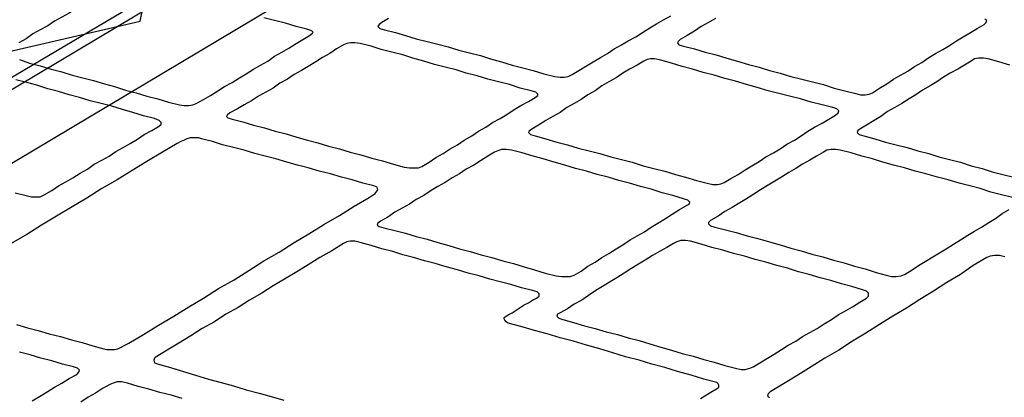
# Model space of a CAD drawing. Extents: x 0 to 414, y 0 to 285.
# Tile 9 of 22: x 169.48 to 175.11, y 136.03 to 138.19. Entities that reach past the tile are written whole.
import ezdxf

# ---------------------------------------------------------------- set-up
doc = ezdxf.new("R2010")
doc.units = 0
doc.header["$MEASUREMENT"] = 0
doc.layers.get('0').update_dxf_attribs({"linetype": 'CONTINUOUS'})

msp = doc.modelspace()

# ---------------------------------------------------------------- linework, layer by layer
at = {"color": 3}
for points in [[(161.305, 137.0925), (166.182, 135.8558), (179.8934, 144.0332), (175.368, 145.1036), (161.305, 137.0925), (161.305, 137.0925)], [(166.182, 135.4307), (166.182, 135.8558), (179.8934, 144.0332), (179.8934, 143.6081), (166.182, 135.4307), (166.182, 135.4307)], [(165.5676, 135.5737), (174.4444, 133.1004), (187.7809, 141.6333), (179.5611, 143.8554), (165.5676, 135.5737), (165.5676, 135.5737)], [(187.2631, 141.6062), (174.4985, 133.3864), (166.6342, 135.6201), (166.6999, 136.4084), (167.5076, 136.6983), (167.5926, 136.9533), (168.408, 137.1968), (168.4853, 137.475), (169.2853, 137.7146), (169.3664, 137.9968), (170.1664, 138.1822), (170.2321, 138.5069), (171.0398, 138.7117), (171.0977, 139.017), (171.89, 139.2102), (171.9441, 139.5194), (172.7286, 139.7126), (172.802, 140.0218), (173.5749, 140.2343), (173.6367, 140.5126), (174.4019, 140.7174), (174.4637, 140.9956), (175.2057, 141.1889)], [(170.0427, 138.3987), (170.0041, 138.3755), (169.9616, 138.3523), (169.9229, 138.3291), (169.8804, 138.3021), (169.8418, 138.2789), (169.7992, 138.2557), (169.7606, 138.2286), (169.7181, 138.2054), (169.6756, 138.1822), (169.6369, 138.1552), (169.5944, 138.132), (169.5519, 138.1088), (169.5133, 138.0818), (169.4708, 138.0586)], [(171.5885, 138.1977), (171.5499, 138.1745), (171.5344, 138.1629), (171.5267, 138.1513), (171.5383, 138.1397), (171.5653, 138.132), (171.6272, 138.1166), (171.6851, 138.1011), (171.747, 138.0818), (171.8088, 138.0663), (171.8706, 138.0509), (171.9286, 138.0354), (171.9904, 138.0161), (172.0523, 138.0006), (172.1141, 137.9852), (172.1721, 137.9658), (172.2339, 137.9504), (172.2957, 137.9311), (172.3576, 137.9156), (172.4155, 137.9001), (172.4774, 137.8808), (172.5392, 137.8654), (172.5701, 137.8615), (172.5933, 137.8615), (172.6165, 137.8654), (172.6397, 137.877), (172.6783, 137.9001), (172.7208, 137.9272), (172.7595, 137.9504), (172.802, 137.9736), (172.8406, 137.9968), (172.8793, 138.0238), (172.9218, 138.047), (172.9604, 138.0702), (173.0029, 138.0934), (173.0416, 138.1166), (173.0841, 138.1436), (173.1227, 138.1668), (173.1614, 138.19), (173.2039, 138.2132)], [(169.4746, 137.962), (169.5326, 137.9426), (169.5944, 137.9272), (169.6563, 137.9079), (169.7181, 137.8924), (169.7761, 137.8731), (169.8379, 137.8576), (169.8997, 137.8422), (169.9616, 137.8228), (170.0195, 137.8074), (170.0814, 137.7881), (170.1432, 137.7726), (170.205, 137.7533), (170.2669, 137.7378), (170.3287, 137.7185), (170.3905, 137.703), (170.4176, 137.6992), (170.4446, 137.6992), (170.4678, 137.703), (170.4871, 137.7108), (170.5296, 137.734), (170.5683, 137.7572), (170.6108, 137.7842), (170.6494, 137.8074), (170.692, 137.8306), (170.7345, 137.8576), (170.7731, 137.8808), (170.8156, 137.9079), (170.8543, 137.9311), (170.8968, 137.9542), (170.9354, 137.9813), (170.9779, 138.0045), (171.0166, 138.0277), (171.0591, 138.0547), (171.0977, 138.0779), (171.1364, 138.1011), (171.1518, 138.1127), (171.1557, 138.1204), (171.1441, 138.1281), (171.1209, 138.1359), (171.0591, 138.1513), (170.9973, 138.1707), (170.9354, 138.1861), (170.8736, 138.2016)], [(173.459, 138.1977), (173.4203, 138.1745), (173.3778, 138.1513), (173.3392, 138.1243), (173.2967, 138.1011), (173.258, 138.0779), (173.2464, 138.0663), (173.2425, 138.0586), (173.2503, 138.047), (173.2773, 138.0393), (173.3392, 138.0238), (173.401, 138.0045), (173.4628, 137.989), (173.5247, 137.9697), (173.5865, 137.9542), (173.6483, 137.9349), (173.7102, 137.9195), (173.7681, 137.9001), (173.83, 137.8847), (173.8918, 137.8654), (173.9536, 137.8499), (174.0155, 137.8344), (174.0773, 137.819), (174.1391, 137.7997), (174.201, 137.7842), (174.2628, 137.7687), (174.2898, 137.761), (174.3169, 137.761), (174.3401, 137.7649), (174.3594, 137.7726), (174.398, 137.7997), (174.4406, 137.8228), (174.4792, 137.8499), (174.5178, 137.8731), (174.5604, 137.8963), (174.599, 137.9233), (174.6415, 137.9465), (174.6802, 137.9736), (174.7188, 137.9968), (174.7613, 138.0199), (174.8, 138.0431), (174.8386, 138.0702), (174.8772, 138.0934), (174.9198, 138.1166), (174.9584, 138.1397), (174.997, 138.1629), (175.0086, 138.1745), (175.0125, 138.1861), (175.0009, 138.1938)], [(171.3296, 138.047), (171.291, 138.0238), (171.2523, 137.9968), (171.2098, 137.9736), (171.1712, 137.9504), (171.1286, 137.9233), (171.09, 137.9001), (171.0475, 137.877), (171.0088, 137.8499), (170.9663, 137.8267), (170.9277, 137.7997), (170.8852, 137.7765), (170.8427, 137.7533), (170.804, 137.7262), (170.7615, 137.703), (170.7229, 137.6799), (170.6804, 137.6567), (170.6649, 137.6451), (170.661, 137.6374), (170.6688, 137.6296), (170.692, 137.6219), (170.7538, 137.6064), (170.8156, 137.5871), (170.8775, 137.5717), (170.9393, 137.5523), (171.0011, 137.5369), (171.063, 137.5176), (171.1248, 137.5021), (171.1828, 137.4866), (171.2446, 137.4673), (171.3064, 137.4519), (171.3682, 137.4325), (171.4301, 137.4171), (171.4919, 137.3977), (171.5537, 137.3823), (171.6156, 137.363), (171.6774, 137.3475), (171.7083, 137.3436), (171.7315, 137.3436), (171.7586, 137.3436), (171.7779, 137.3514), (171.8204, 137.3746), (171.859, 137.4016), (171.9016, 137.4248), (171.9402, 137.4519), (171.9827, 137.475), (172.0214, 137.5021), (172.0639, 137.5253), (172.1025, 137.5523), (172.145, 137.5755), (172.1837, 137.6026), (172.2262, 137.6258), (172.2648, 137.6489), (172.3073, 137.676), (172.346, 137.6992), (172.3885, 137.7224), (172.4271, 137.7456), (172.4426, 137.7572), (172.4426, 137.7649), (172.431, 137.7765), (172.4039, 137.7842), (172.3421, 137.7997), (172.2803, 137.819), (172.2184, 137.8344), (172.1566, 137.8499), (172.0948, 137.8692), (172.0329, 137.8847), (171.975, 137.904), (171.9131, 137.9195), (171.8513, 137.9349), (171.7895, 137.9542), (171.7277, 137.9697), (171.6697, 137.989), (171.6078, 138.0045), (171.546, 138.0199), (171.488, 138.0393), (171.4262, 138.0547), (171.3953, 138.0586), (171.3721, 138.0586), (171.3489, 138.0547), (171.3296, 138.047), (171.3296, 138.047)], [(173.0493, 137.9542), (173.0107, 137.9311), (172.9682, 137.9079), (172.9295, 137.8847), (172.8909, 137.8576), (172.8484, 137.8344), (172.8097, 137.8113), (172.7711, 137.7842), (172.7286, 137.761), (172.6899, 137.734), (172.6513, 137.7108), (172.6088, 137.6876), (172.5701, 137.6605), (172.5276, 137.6374), (172.489, 137.6142), (172.4465, 137.5871), (172.4078, 137.5639), (172.3924, 137.5523), (172.3885, 137.5446), (172.4001, 137.533), (172.4271, 137.5253), (172.489, 137.5098), (172.5508, 137.4905), (172.6126, 137.475), (172.6745, 137.4557), (172.7363, 137.4403), (172.7981, 137.4248), (172.86, 137.4055), (172.9218, 137.39), (172.9836, 137.3746), (173.0455, 137.3552), (173.1073, 137.3398), (173.1691, 137.3243), (173.231, 137.305), (173.2889, 137.2895), (173.3508, 137.2702), (173.4126, 137.2548), (173.4435, 137.247), (173.4706, 137.247), (173.4899, 137.2509), (173.5092, 137.2586), (173.5478, 137.2818), (173.5904, 137.305), (173.629, 137.3321), (173.6676, 137.3552), (173.7102, 137.3784), (173.7488, 137.4055), (173.7913, 137.4287), (173.83, 137.4519), (173.8686, 137.4789), (173.9111, 137.5021), (173.9498, 137.5253), (173.9884, 137.5523), (174.027, 137.5755), (174.0696, 137.5987), (174.1082, 137.6219), (174.1468, 137.6451), (174.1623, 137.6567), (174.1662, 137.6683), (174.1546, 137.6799), (174.1314, 137.6876), (174.0696, 137.703), (174.0077, 137.7185), (173.9459, 137.7378), (173.8841, 137.7533), (173.8222, 137.7687), (173.7604, 137.7842), (173.6986, 137.8035), (173.6367, 137.819), (173.5749, 137.8383), (173.5131, 137.8538), (173.4512, 137.8731), (173.3894, 137.8885), (173.3276, 137.9079), (173.2696, 137.9233), (173.2078, 137.9426), (173.1459, 137.9581), (173.1112, 137.9658), (173.088, 137.9658), (173.0686, 137.962), (173.0493, 137.9542), (173.0493, 137.9542)], [(174.9236, 137.9542), (174.885, 137.9311), (174.8463, 137.9079), (174.8038, 137.8847), (174.7652, 137.8615), (174.7265, 137.8344), (174.6879, 137.8113), (174.6454, 137.7881), (174.6067, 137.761), (174.5681, 137.7378), (174.5256, 137.7108), (174.4869, 137.6876), (174.4444, 137.6644), (174.4058, 137.6374), (174.3671, 137.6142), (174.3246, 137.5871), (174.286, 137.5639), (174.2744, 137.5562), (174.2705, 137.5446), (174.2821, 137.533), (174.3092, 137.5253), (174.371, 137.5098), (174.4328, 137.4905), (174.4947, 137.475), (174.5565, 137.4596), (174.6183, 137.4403), (174.6802, 137.4248), (174.7381, 137.4055), (174.8, 137.39), (174.8618, 137.3746), (174.9236, 137.3552), (174.9855, 137.3398), (175.0434, 137.3205), (175.1053, 137.305), (175.1671, 137.2895)], [(175.1439, 137.9311), (175.0821, 137.9504), (175.0202, 137.9658), (174.9932, 137.9697), (174.9661, 137.9697), (174.9429, 137.9658), (174.9236, 137.9542), (174.9236, 137.9542)], [(169.4514, 137.2007), (169.5133, 137.1852), (169.5442, 137.1775), (169.5712, 137.1775), (169.5944, 137.1775), (169.6176, 137.1891), (169.6601, 137.2123), (169.6988, 137.2393), (169.7413, 137.2625), (169.7799, 137.2857), (169.8224, 137.3127), (169.8649, 137.3359), (169.9036, 137.363), (169.9461, 137.3862), (169.9886, 137.4093), (170.0273, 137.4364), (170.0698, 137.4596), (170.1084, 137.4828), (170.1509, 137.506), (170.1896, 137.533), (170.2321, 137.5562), (170.2707, 137.5794), (170.2862, 137.591), (170.2862, 137.6026), (170.2746, 137.6142), (170.2475, 137.6258), (170.1857, 137.6412), (170.1239, 137.6605), (170.0659, 137.676), (170.0041, 137.6953), (169.9422, 137.7108), (169.8804, 137.7262), (169.8186, 137.7456), (169.7606, 137.761), (169.6988, 137.7803), (169.6369, 137.7958), (169.5751, 137.8151), (169.5171, 137.8306), (169.4553, 137.846)], [(170.3789, 137.4828), (170.2939, 137.4325), (170.205, 137.3784), (170.12, 137.3282), (170.035, 137.2741), (169.9461, 137.2238), (169.8611, 137.1697), (169.7761, 137.1195), (169.6872, 137.0654), (169.6022, 137.0152), (169.5171, 136.9611), (169.4283, 136.9108)], [(169.4592, 136.4471), (169.521, 136.4278), (169.5828, 136.4123), (169.6447, 136.393), (169.7104, 136.3775), (169.7722, 136.3582), (169.834, 136.3427), (169.8959, 136.3234), (169.9577, 136.308), (169.9732, 136.3041), (169.9886, 136.3041), (170.0041, 136.3041), (170.0195, 136.3041), (170.0388, 136.308), (170.0582, 136.3157), (170.0775, 136.3273), (170.1007, 136.3389), (170.1857, 136.3891), (170.2707, 136.4432), (170.3596, 136.4934), (170.4446, 136.5476), (170.5296, 136.5978), (170.6147, 136.6519), (170.7035, 136.7021), (170.7886, 136.7562), (170.8736, 136.8103), (170.9625, 136.8606), (171.0475, 136.9147), (171.1325, 136.9649), (171.2175, 137.019), (171.3064, 137.0693), (171.3914, 137.1234), (171.4765, 137.1736), (171.5112, 137.1968), (171.5267, 137.2161), (171.5228, 137.2316), (171.5035, 137.2393), (171.4417, 137.2548), (171.3798, 137.2741), (171.318, 137.2895), (171.2562, 137.3089), (171.1905, 137.3243), (171.1286, 137.3436), (171.0668, 137.3591), (171.005, 137.3746), (170.9432, 137.3939), (170.8813, 137.4093), (170.8233, 137.4248), (170.7615, 137.4441), (170.6997, 137.4596), (170.6379, 137.475), (170.5799, 137.4944), (170.5181, 137.5098), (170.5026, 137.5137), (170.4833, 137.5137), (170.4678, 137.5137), (170.4524, 137.5137), (170.433, 137.5098), (170.4176, 137.5021), (170.3983, 137.4944), (170.3789, 137.4828), (170.3789, 137.4828)], [(172.1953, 137.4325), (172.1566, 137.4093), (172.1141, 137.3823), (172.0755, 137.3591), (172.0329, 137.3359), (171.9943, 137.3089), (171.9518, 137.2857), (171.9131, 137.2586), (171.8706, 137.2354), (171.832, 137.2123), (171.7895, 137.1852), (171.747, 137.162), (171.7083, 137.135), (171.6658, 137.1118), (171.6233, 137.0886), (171.5847, 137.0615), (171.5422, 137.0383), (171.5267, 137.0268), (171.5228, 137.0152), (171.5344, 137.0074), (171.5615, 136.9997), (171.6233, 136.9842), (171.6851, 136.9688), (171.747, 136.9495), (171.8088, 136.934), (171.8706, 136.9147), (171.9325, 136.8992), (171.9943, 136.8799), (172.0561, 136.8644), (172.118, 136.8451), (172.1798, 136.8297), (172.2416, 136.8103), (172.3035, 136.7949), (172.3653, 136.7756), (172.4233, 136.7601), (172.4851, 136.7408), (172.5469, 136.7253), (172.5778, 136.7215), (172.6049, 136.7215), (172.6281, 136.7215), (172.6513, 136.7292), (172.6899, 136.7524), (172.7286, 136.7794), (172.7711, 136.8026), (172.8097, 136.8297), (172.8484, 136.8529), (172.8909, 136.8799), (172.9295, 136.9031), (172.972, 136.9301), (173.0107, 136.9533), (173.0532, 136.9765), (173.0918, 137.0036), (173.1305, 137.0268), (173.173, 137.0538), (173.2116, 137.077), (173.2541, 137.104), (173.2928, 137.1272), (173.3082, 137.135), (173.3121, 137.1466), (173.3005, 137.1581), (173.2773, 137.1659), (173.2155, 137.1852), (173.1537, 137.2007), (173.0918, 137.22), (173.03, 137.2354), (172.9682, 137.2548), (172.9063, 137.2702), (172.8445, 137.2895), (172.7827, 137.305), (172.7208, 137.3243), (172.659, 137.3398), (172.5972, 137.3591), (172.5353, 137.3746), (172.4735, 137.3939), (172.4155, 137.4093), (172.3537, 137.4287), (172.2919, 137.4441), (172.261, 137.448), (172.2339, 137.448), (172.2146, 137.4403), (172.1953, 137.4325), (172.1953, 137.4325)], [(174.0773, 137.4325), (174.0386, 137.4093), (174, 137.3862), (173.9575, 137.363), (173.9188, 137.3398), (173.8802, 137.3166), (173.8377, 137.2895), (173.799, 137.2664), (173.7604, 137.2432), (173.7179, 137.2161), (173.6792, 137.1929), (173.6367, 137.1659), (173.5981, 137.1427), (173.5556, 137.1156), (173.5131, 137.0925), (173.4744, 137.0654), (173.4319, 137.0422), (173.4203, 137.0306), (173.4203, 137.0229), (173.4319, 137.0113), (173.4551, 137.0036), (173.5169, 136.9881), (173.5788, 136.9727), (173.6406, 136.9533), (173.7024, 136.9379), (173.7681, 136.9185), (173.83, 136.9031), (173.8918, 136.8838), (173.9498, 136.8683), (174.0116, 136.849), (174.0734, 136.8335), (174.1353, 136.8142), (174.1971, 136.7987), (174.2551, 136.7794), (174.3169, 136.764), (174.3787, 136.7446), (174.4367, 136.7292), (174.4676, 136.7215), (174.4947, 136.7215), (174.5217, 136.7253), (174.541, 136.7331), (174.5797, 136.7562), (174.6222, 136.7833), (174.6608, 136.8065), (174.7033, 136.8335), (174.742, 136.8567), (174.7806, 136.8799), (174.8231, 136.907), (174.8618, 136.9301), (174.9043, 136.9572), (174.9429, 136.9804), (174.9816, 137.0036), (175.0241, 137.0306), (175.0627, 137.0538), (175.1014, 137.0809), (175.14, 137.104)], [(175.1594, 137.1736), (175.0975, 137.1891), (175.0357, 137.2045), (174.9739, 137.2238), (174.9159, 137.2393), (174.8541, 137.2548), (174.7922, 137.2741), (174.7304, 137.2895), (174.6647, 137.3089), (174.6029, 137.3243), (174.541, 137.3436), (174.4792, 137.3591), (174.4174, 137.3746), (174.3594, 137.3939), (174.2976, 137.4093), (174.2357, 137.4287), (174.1739, 137.4441), (174.1468, 137.448), (174.1198, 137.448), (174.0966, 137.4441), (174.0773, 137.4325), (174.0773, 137.4325)], [(171.3296, 136.9108), (171.2639, 136.8683), (171.1943, 136.8297), (171.1286, 136.7872), (171.063, 136.7485), (170.9934, 136.706), (170.9277, 136.6674), (170.862, 136.6248), (170.7924, 136.5862), (170.7267, 136.5437), (170.6572, 136.505), (170.5915, 136.4625), (170.5219, 136.4239), (170.4562, 136.3814), (170.3867, 136.3389), (170.321, 136.3002), (170.2514, 136.2577), (170.2475, 136.2538), (170.2437, 136.2423), (170.2475, 136.2268), (170.2707, 136.2191), (170.3403, 136.1997), (170.4137, 136.1766), (170.4833, 136.1572), (170.5567, 136.134), (170.6301, 136.1147), (170.6997, 136.0954), (170.7731, 136.0722), (170.8465, 136.0529), (170.9161, 136.0336), (170.9895, 136.0142)], [(173.3739, 136.022), (173.4242, 136.0529), (173.4744, 136.0838), (173.4783, 136.0877), (173.4783, 136.0993), (173.4744, 136.107), (173.4667, 136.1147), (173.3933, 136.134), (173.3198, 136.1572), (173.2425, 136.1766), (173.1691, 136.1997), (173.0957, 136.2191), (173.0223, 136.2423), (172.945, 136.2616), (172.8716, 136.2848), (172.7981, 136.308), (172.7208, 136.3273), (172.6474, 136.3505), (172.5701, 136.3698), (172.4967, 136.393), (172.4233, 136.4123), (172.346, 136.4355), (172.2725, 136.4548), (172.261, 136.4625), (172.2532, 136.4703), (172.2494, 136.478), (172.2494, 136.4857), (172.2725, 136.5012), (172.2957, 136.5128), (172.3189, 136.5282), (172.3421, 136.5437), (172.3653, 136.5591), (172.3885, 136.5707), (172.4117, 136.5862), (172.4349, 136.5978), (172.4503, 136.6094), (172.4503, 136.621), (172.4387, 136.6326), (172.4117, 136.6403), (172.3498, 136.6558), (172.288, 136.6751), (172.2262, 136.6905), (172.1682, 136.706), (172.1064, 136.7253), (172.0445, 136.7408), (171.9827, 136.7601), (171.917, 136.7756), (171.8552, 136.7949), (171.7933, 136.8103), (171.7315, 136.8297), (171.6697, 136.8451), (171.6117, 136.8644), (171.5499, 136.8799), (171.488, 136.8992), (171.4262, 136.9147), (171.3953, 136.9224), (171.3682, 136.9224), (171.3489, 136.9185), (171.3296, 136.9108), (171.3296, 136.9108)], [(173.2194, 136.9108), (173.1807, 136.8876), (173.1382, 136.8644), (173.0996, 136.8413), (173.057, 136.8142), (173.0184, 136.791), (172.9759, 136.764), (172.9372, 136.7408), (172.8947, 136.7137), (172.8561, 136.6905), (172.8136, 136.6635), (172.7749, 136.6403), (172.7324, 136.6132), (172.6938, 136.5862), (172.6513, 136.563), (172.6126, 136.536), (172.5701, 136.5128), (172.5547, 136.505), (172.5508, 136.4934), (172.5624, 136.4819), (172.5856, 136.4741), (172.6474, 136.4587), (172.7092, 136.4393), (172.7711, 136.4239), (172.8329, 136.4046), (172.8986, 136.3891), (172.9604, 136.3698), (173.0223, 136.3543), (173.0841, 136.335), (173.1459, 136.3157), (173.2078, 136.3002), (173.2696, 136.2809), (173.3314, 136.2654), (173.3933, 136.2461), (173.4512, 136.2307), (173.5131, 136.2113), (173.5749, 136.1959), (173.6058, 136.1882), (173.629, 136.1882), (173.6561, 136.1959), (173.6754, 136.2036), (173.714, 136.2268), (173.7565, 136.2538), (173.7952, 136.277), (173.8377, 136.3041), (173.8763, 136.3273), (173.9188, 136.3505), (173.9575, 136.3775), (174, 136.4007), (174.0425, 136.4239), (174.0812, 136.4509), (174.1237, 136.4741), (174.1623, 136.5012), (174.2048, 136.5244), (174.2435, 136.5476), (174.286, 136.5746), (174.3246, 136.5978), (174.3362, 136.6094), (174.3362, 136.6248), (174.3246, 136.6364), (174.3014, 136.6442), (174.2396, 136.6635), (174.1816, 136.6789), (174.1198, 136.6983), (174.058, 136.7137), (173.9961, 136.7331), (173.9343, 136.7485), (173.8725, 136.7678), (173.8106, 136.7833), (173.7488, 136.8026), (173.687, 136.8181), (173.6251, 136.8374), (173.5633, 136.8529), (173.5015, 136.8722), (173.4396, 136.8876), (173.3778, 136.907), (173.316, 136.9224), (173.2889, 136.9263), (173.2619, 136.9263), (173.2387, 136.9185), (173.2194, 136.9108), (173.2194, 136.9108)], [(175.0125, 136.8297), (174.9352, 136.7833), (174.8618, 136.7331), (174.7845, 136.6867), (174.7072, 136.6364), (174.6299, 136.5901), (174.5526, 136.5398), (174.4753, 136.4934), (174.398, 136.4471), (174.3208, 136.3968), (174.2435, 136.3505), (174.1662, 136.3002), (174.085, 136.2538), (174.0077, 136.2036), (173.9304, 136.1572), (173.8493, 136.107), (173.772, 136.0606), (173.7604, 136.049), (173.7565, 136.0374), (173.7681, 136.0258)], [(175.1168, 136.8335), (175.0859, 136.8413), (175.0589, 136.8413), (175.0318, 136.8374), (175.0125, 136.8297), (175.0125, 136.8297)], [(169.5481, 136.0104), (169.5906, 136.0336), (169.6331, 136.0606), (169.6756, 136.0877), (169.7181, 136.1109), (169.7606, 136.1379), (169.8031, 136.1611), (169.8147, 136.1727), (169.8186, 136.1843), (169.807, 136.1959), (169.7838, 136.2036), (169.722, 136.2191), (169.6601, 136.2384), (169.5983, 136.2538), (169.5365, 136.2732), (169.4746, 136.2886)], [(169.9925, 136.1031), (169.95, 136.0799), (169.9113, 136.0529), (169.8688, 136.0297), (169.8263, 136.0027)], [(170.406, 136.022), (170.3441, 136.0413), (170.2785, 136.0568), (170.2166, 136.0761), (170.1548, 136.0915), (170.093, 136.1109), (170.062, 136.1186), (170.035, 136.1186), (170.0118, 136.1109), (169.9925, 136.1031), (169.9925, 136.1031)]]:
    msp.add_lwpolyline(points, dxfattribs=at)

doc.saveas('drawing.dxf')
